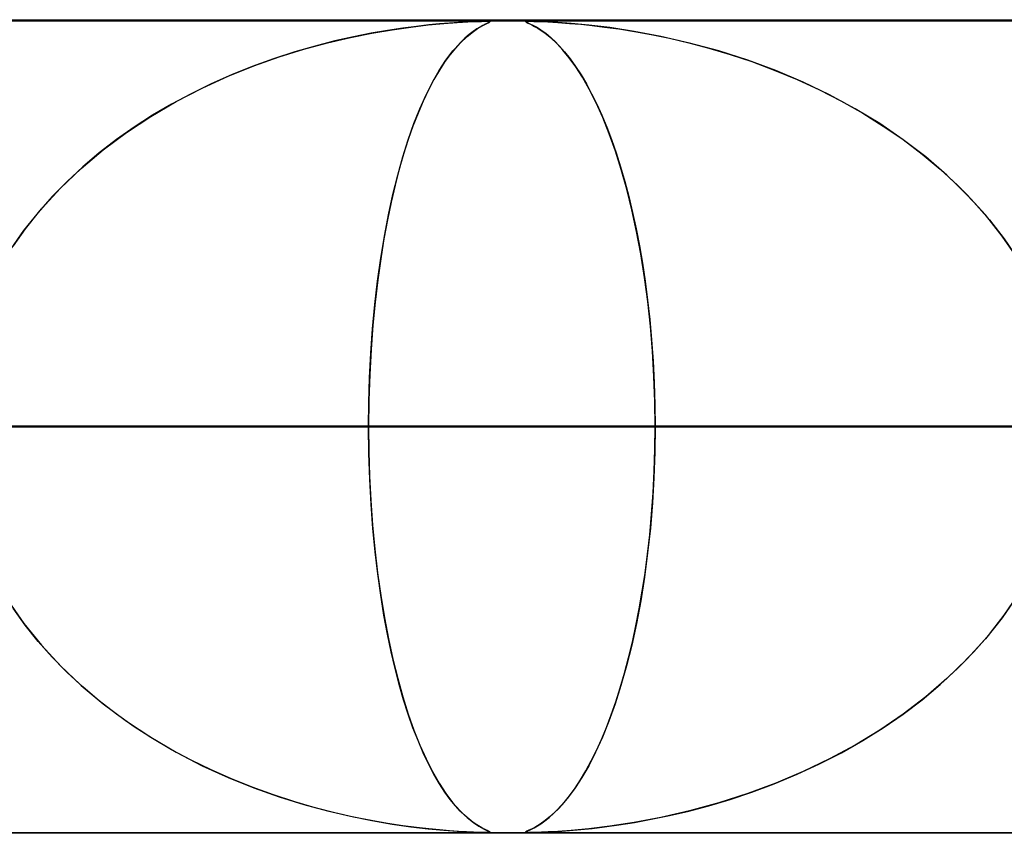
# Model space of a CAD drawing. Header units: millimetres. Extents: x -625 to 625, y -732 to 732.
# Tile 21 of 48: x -70 to -58, y 721 to 732. Entities that reach past the tile are written whole.
import ezdxf

# ---------------------------------------------------------------- set-up
doc = ezdxf.new("R2010")
doc.units = ezdxf.units.MM
doc.layers.add('HIDDEN', color=7, linetype='Continuous')
doc.layers.add('THICK', color=7, linetype='Continuous')

msp = doc.modelspace()

# ---------------------------------------------------------------- linework, layer by layer
at = {"layer": 'HIDDEN'}
for p, q in [((0, 731.49), (-501.5, 731.49)), ((0, 731.49), (-255.284, 731.49)), ((0, 731.49), (-255.284, 731.49)), ((0, 731.48), (-244.666, 731.48)), ((-65.437, 731.435), (-65.245, 731.453)), ((-65.296, 731.448), (-65.429, 731.435)), ((-65.175, 731.458), (-65.296, 731.448)), ((-65.245, 731.453), (-65.08, 731.465)), ((-65.064, 731.466), (-65.175, 731.458)), ((-65.08, 731.465), (-64.95, 731.473)), ((-64.964, 731.472), (-65.064, 731.466)), ((-64.88, 731.476), (-64.964, 731.472)), ((-64.95, 731.473), (-64.852, 731.477)), ((-64.814, 731.478), (-64.88, 731.476)), ((-64.852, 731.477), (-64.781, 731.479)), ((-64.765, 731.48), (-64.814, 731.478)), ((-64.781, 731.479), (-64.729, 731.48)), ((-64.729, 731.48), (-64.765, 731.48)), ((-64.737, 731.443), (-64.765, 731.429)), ((-64.756, 731.433), (-64.714, 731.454)), ((-64.71, 731.455), (-64.737, 731.443)), ((-64.729, 731.48), (-64.697, 731.479)), ((-64.703, 731.48), (-64.729, 731.48)), ((-64.714, 731.454), (-64.688, 731.466)), ((-64.689, 731.466), (-64.71, 731.455)), ((-64.686, 731.478), (-64.703, 731.48)), ((-64.697, 731.479), (-64.68, 731.477)), ((-64.677, 731.473), (-64.689, 731.466)), ((-64.688, 731.466), (-64.678, 731.473)), ((-64.678, 731.476), (-64.686, 731.478)), ((-64.68, 731.477), (-64.677, 731.473)), ((-64.678, 731.473), (-64.678, 731.476)), ((-64.228, 731.478), (-64.237, 731.476)), ((-64.237, 731.476), (-64.236, 731.472)), ((-64.236, 731.477), (-64.222, 731.479)), ((-64.236, 731.472), (-64.236, 731.477)), ((-64.236, 731.472), (-64.226, 731.466)), ((-64.221, 731.464), (-64.236, 731.472)), ((-64.211, 731.48), (-64.228, 731.478)), ((-64.226, 731.466), (-64.21, 731.458)), ((-64.222, 731.479), (-64.192, 731.48)), ((-64.193, 731.451), (-64.221, 731.464)), ((-64.185, 731.48), (-64.211, 731.48)), ((-64.21, 731.458), (-64.188, 731.448)), ((-64.153, 731.432), (-64.193, 731.451)), ((-64.188, 731.448), (-64.161, 731.435)), ((-64.148, 731.48), (-64.185, 731.48)), ((-64.185, 731.48), (-64.136, 731.479)), ((-64.101, 731.478), (-64.148, 731.48)), ((-64.136, 731.479), (-64.066, 731.477)), ((-64.041, 731.476), (-64.101, 731.478)), ((-64.066, 731.477), (-63.967, 731.473)), ((-63.96, 731.473), (-64.041, 731.476)), ((-63.967, 731.473), (-63.84, 731.466)), ((-63.842, 731.466), (-63.96, 731.473)), ((-63.678, 731.454), (-63.842, 731.466)), ((-63.84, 731.466), (-63.699, 731.455)), ((-63.699, 731.455), (-63.558, 731.443)), ((-63.462, 731.433), (-63.678, 731.454)), ((-63.558, 731.443), (-63.421, 731.429)), ((-66.394, 731.281), (-66.129, 731.334)), ((-66.139, 731.333), (-66.355, 731.29)), ((-65.936, 731.368), (-66.139, 731.333)), ((-66.129, 731.334), (-65.88, 731.377)), ((-65.75, 731.396), (-65.936, 731.368)), ((-65.88, 731.377), (-65.649, 731.41)), ((-65.58, 731.418), (-65.75, 731.396)), ((-65.649, 731.41), (-65.437, 731.435)), ((-65.429, 731.435), (-65.58, 731.418)), ((-64.931, 731.318), (-64.985, 731.272)), ((-64.959, 731.294), (-64.881, 731.356)), ((-64.882, 731.356), (-64.931, 731.318)), ((-64.838, 731.386), (-64.882, 731.356)), ((-64.881, 731.356), (-64.813, 731.402)), ((-64.798, 731.41), (-64.838, 731.386)), ((-64.813, 731.402), (-64.756, 731.433)), ((-64.765, 731.429), (-64.798, 731.41)), ((-64.161, 731.435), (-64.128, 731.418)), ((-64.106, 731.406), (-64.153, 731.432)), ((-64.128, 731.418), (-64.089, 731.396)), ((-64.051, 731.372), (-64.106, 731.406)), ((-64.089, 731.396), (-64.045, 731.368)), ((-63.991, 731.329), (-64.051, 731.372)), ((-64.045, 731.368), (-63.996, 731.333)), ((-63.996, 731.333), (-63.942, 731.29)), ((-63.925, 731.274), (-63.991, 731.329)), ((-63.201, 731.402), (-63.462, 731.433)), ((-63.421, 731.429), (-63.266, 731.41)), ((-63.266, 731.41), (-63.092, 731.386)), ((-62.903, 731.356), (-63.201, 731.402)), ((-63.092, 731.386), (-62.9, 731.356)), ((-62.574, 731.294), (-62.903, 731.356)), ((-62.9, 731.356), (-62.692, 731.318)), ((-62.692, 731.318), (-62.469, 731.272)), ((-66.967, 731.136), (-66.674, 731.215)), ((-66.585, 731.238), (-66.827, 731.176)), ((-66.674, 731.215), (-66.394, 731.281)), ((-66.355, 731.29), (-66.585, 731.238)), ((-65.132, 731.115), (-65.044, 731.213)), ((-65.042, 731.216), (-65.102, 731.15)), ((-65.044, 731.213), (-64.959, 731.294)), ((-64.985, 731.272), (-65.042, 731.216)), ((-63.942, 731.29), (-63.885, 731.238)), ((-63.854, 731.207), (-63.925, 731.274)), ((-63.885, 731.238), (-63.823, 731.176)), ((-63.779, 731.127), (-63.854, 731.207)), ((-62.221, 731.213), (-62.574, 731.294)), ((-62.469, 731.272), (-62.232, 731.216)), ((-62.232, 731.216), (-61.984, 731.15)), ((-61.86, 731.115), (-62.221, 731.213)), ((-67.079, 731.103), (-67.341, 731.018)), ((-67.27, 731.042), (-66.967, 731.136)), ((-66.827, 731.176), (-67.079, 731.103)), ((-65.218, 731.001), (-65.132, 731.115)), ((-65.102, 731.15), (-65.165, 731.073)), ((-63.823, 731.176), (-63.758, 731.103)), ((-63.701, 731.032), (-63.779, 731.127)), ((-63.758, 731.103), (-63.691, 731.018)), ((-61.984, 731.15), (-61.724, 731.073)), ((-61.506, 731.001), (-61.86, 731.115)), ((-67.341, 731.018), (-67.601, 730.924)), ((-67.58, 730.932), (-67.27, 731.042)), ((-65.302, 730.873), (-65.218, 731.001)), ((-65.23, 730.984), (-65.298, 730.881)), ((-65.165, 731.073), (-65.23, 730.984)), ((-63.621, 730.921), (-63.701, 731.032)), ((-63.691, 731.018), (-63.623, 730.924)), ((-61.724, 731.073), (-61.456, 730.984)), ((-61.161, 730.873), (-61.506, 731.001)), ((-61.456, 730.984), (-61.18, 730.881)), ((-67.896, 730.804), (-67.58, 730.932)), ((-67.601, 730.924), (-67.857, 730.821)), ((-65.384, 730.731), (-65.302, 730.873)), ((-65.298, 730.881), (-65.366, 730.764)), ((-63.623, 730.924), (-63.556, 730.821)), ((-63.539, 730.792), (-63.621, 730.921)), ((-61.18, 730.881), (-60.899, 730.764)), ((-60.825, 730.731), (-61.161, 730.873)), ((-68.216, 730.658), (-67.896, 730.804)), ((-67.857, 730.821), (-68.108, 730.71)), ((-65.463, 730.575), (-65.384, 730.731)), ((-65.366, 730.764), (-65.433, 730.636)), ((-63.556, 730.821), (-63.49, 730.71)), ((-63.455, 730.645), (-63.539, 730.792)), ((-60.899, 730.764), (-60.622, 730.636)), ((-60.5, 730.575), (-60.825, 730.731)), ((-68.354, 730.589), (-68.593, 730.461)), ((-68.536, 730.492), (-68.216, 730.658)), ((-68.108, 730.71), (-68.354, 730.589)), ((-65.433, 730.636), (-65.499, 730.498)), ((-63.49, 730.71), (-63.426, 730.589)), ((-63.371, 730.479), (-63.455, 730.645)), ((-63.426, 730.589), (-63.362, 730.461)), ((-60.622, 730.636), (-60.352, 730.498)), ((-68.849, 730.309), (-68.536, 730.492)), ((-65.499, 730.498), (-65.562, 730.35)), ((-65.539, 730.405), (-65.463, 730.575)), ((-63.288, 730.295), (-63.371, 730.479)), ((-60.185, 730.405), (-60.5, 730.575)), ((-60.352, 730.498), (-60.091, 730.35)), ((-68.593, 730.461), (-68.826, 730.324)), ((-65.562, 730.35), (-65.624, 730.192)), ((-65.613, 730.221), (-65.539, 730.405)), ((-63.362, 730.461), (-63.3, 730.324)), ((-59.883, 730.221), (-60.185, 730.405)), ((-60.091, 730.35), (-59.838, 730.192)), ((-69.149, 730.111), (-68.849, 730.309)), ((-68.826, 730.324), (-69.052, 730.178)), ((-63.3, 730.324), (-63.24, 730.178)), ((-63.209, 730.097), (-63.288, 730.295)), ((-69.436, 729.898), (-69.149, 730.111)), ((-69.052, 730.178), (-69.271, 730.024)), ((-65.683, 730.023), (-65.613, 730.221)), ((-65.624, 730.192), (-65.683, 730.025)), ((-63.24, 730.178), (-63.182, 730.024)), ((-59.593, 730.023), (-59.883, 730.221)), ((-59.838, 730.192), (-59.594, 730.025)), ((-69.271, 730.024), (-69.483, 729.861)), ((-65.75, 729.812), (-65.683, 730.023)), ((-65.683, 730.025), (-65.739, 729.847)), ((-63.133, 729.884), (-63.209, 730.097)), ((-63.182, 730.024), (-63.125, 729.861)), ((-59.594, 730.025), (-59.36, 729.847)), ((-59.316, 729.812), (-59.593, 730.023)), ((-69.706, 729.671), (-69.436, 729.898)), ((-63.061, 729.657), (-63.133, 729.884)), ((-69.483, 729.861), (-69.685, 729.689)), ((-65.812, 729.587), (-65.75, 729.812)), ((-65.739, 729.847), (-65.793, 729.661)), ((-63.125, 729.861), (-63.071, 729.689)), ((-59.36, 729.847), (-59.137, 729.661)), ((-59.055, 729.587), (-59.316, 729.812)), ((-69.96, 729.429), (-69.706, 729.671)), ((-69.685, 729.689), (-69.879, 729.51)), ((-65.793, 729.661), (-65.844, 729.464)), ((-63.071, 729.689), (-63.019, 729.51)), ((-62.993, 729.416), (-63.061, 729.657)), ((-59.137, 729.661), (-58.925, 729.464)), ((-69.879, 729.51), (-70.061, 729.323)), ((-65.871, 729.349), (-65.812, 729.587)), ((-63.019, 729.51), (-62.969, 729.323)), ((-58.81, 729.349), (-59.055, 729.587)), ((-70.195, 729.174), (-69.96, 729.429)), ((-65.844, 729.464), (-65.892, 729.257)), ((-62.93, 729.162), (-62.993, 729.416)), ((-58.925, 729.464), (-58.723, 729.257)), ((-70.061, 729.323), (-70.234, 729.129)), ((-65.892, 729.257), (-65.938, 729.038)), ((-65.926, 729.099), (-65.871, 729.349)), ((-62.969, 729.323), (-62.923, 729.129)), ((-58.583, 729.099), (-58.81, 729.349)), ((-58.723, 729.257), (-58.532, 729.038)), ((-70.41, 728.907), (-70.195, 729.174)), ((-62.873, 728.895), (-62.93, 729.162)), ((-70.234, 729.129), (-70.395, 728.927)), ((-65.938, 729.038), (-65.981, 728.805)), ((-65.975, 728.838), (-65.926, 729.099)), ((-62.923, 729.129), (-62.879, 728.927)), ((-58.376, 728.838), (-58.583, 729.099)), ((-58.532, 729.038), (-58.352, 728.805)), ((-70.603, 728.628), (-70.41, 728.907)), ((-70.395, 728.927), (-70.544, 728.719)), ((-62.879, 728.927), (-62.839, 728.719)), ((-62.821, 728.618), (-62.873, 728.895)), ((-65.981, 728.805), (-66.021, 728.559)), ((-66.02, 728.566), (-65.975, 728.838)), ((-58.189, 728.566), (-58.376, 728.838)), ((-58.352, 728.805), (-58.185, 728.559)), ((-62.839, 728.719), (-62.802, 728.504)), ((-66.059, 728.285), (-66.02, 728.566)), ((-66.021, 728.559), (-66.057, 728.299)), ((-62.775, 728.33), (-62.821, 728.618)), ((-62.802, 728.504), (-62.768, 728.281)), ((-66.057, 728.299), (-66.089, 728.025)), ((-62.736, 728.033), (-62.775, 728.33)), ((-66.092, 727.995), (-66.059, 728.285)), ((-62.768, 728.281), (-62.738, 728.051)), ((-62.738, 728.051), (-62.711, 727.811)), ((-66.12, 727.698), (-66.092, 727.995)), ((-66.089, 728.025), (-66.116, 727.74)), ((-62.703, 727.729), (-62.736, 728.033)), ((-62.711, 727.811), (-62.688, 727.56)), ((-66.141, 727.397), (-66.12, 727.698)), ((-66.116, 727.74), (-66.138, 727.442)), ((-62.678, 727.421), (-62.703, 727.729)), ((-66.138, 727.442), (-66.155, 727.134)), ((-62.688, 727.56), (-62.67, 727.299)), ((-66.157, 727.095), (-66.141, 727.397)), ((-62.66, 727.111), (-62.678, 727.421)), ((-62.67, 727.299), (-62.656, 727.032)), ((-66.166, 726.792), (-66.157, 727.095)), ((-66.155, 727.134), (-66.165, 726.816)), ((-62.649, 726.801), (-62.66, 727.111)), ((-62.656, 727.032), (-62.648, 726.762)), ((-66.165, 726.816), (-66.169, 726.49)), ((-66.169, 726.49), (-66.166, 726.792)), ((-62.645, 726.49), (-62.649, 726.801)), ((-62.648, 726.762), (-62.645, 726.49)), ((0, 726.49), (-243.161, 726.49)), ((-243.161, 726.49), (0, 726.49)), ((-238.081, 726.49), (0, 726.49)), ((0, 726.49), (-238.081, 726.49)), ((0, 726.49), (-230.269, 726.49)), ((-230.269, 726.49), (0, 726.49)), ((-225.189, 726.49), (0, 726.49)), ((0, 726.49), (-225.189, 726.49)), ((0, 726.49), (-217.377, 726.49)), ((-217.377, 726.49), (0, 726.49)), ((-212.296, 726.49), (0, 726.49)), ((0, 726.49), (-212.296, 726.49)), ((0, 726.49), (-204.484, 726.49)), ((-204.484, 726.49), (0, 726.49)), ((-199.404, 726.49), (0, 726.49)), ((0, 726.49), (-199.404, 726.49)), ((0, 726.49), (-191.592, 726.49)), ((-191.592, 726.49), (0, 726.49)), ((-186.511, 726.49), (0, 726.49)), ((0, 726.49), (-186.511, 726.49)), ((0, 726.49), (-178.699, 726.49)), ((-178.699, 726.49), (0, 726.49)), ((-173.619, 726.49), (0, 726.49)), ((0, 726.49), (-173.619, 726.49)), ((0, 726.49), (-165.807, 726.49)), ((-165.807, 726.49), (0, 726.49)), ((-160.726, 726.49), (0, 726.49)), ((0, 726.49), (-160.726, 726.49)), ((0, 726.49), (-152.913, 726.49)), ((-152.913, 726.49), (0, 726.49)), ((-147.833, 726.49), (0, 726.49)), ((0, 726.49), (-147.833, 726.49)), ((0, 726.49), (-140.02, 726.49)), ((-140.02, 726.49), (0, 726.49)), ((-134.939, 726.49), (0, 726.49)), ((0, 726.49), (-134.939, 726.49)), ((0, 726.49), (-127.127, 726.49)), ((-127.127, 726.49), (0, 726.49)), ((-122.045, 726.49), (0, 726.49)), ((0, 726.49), (-122.045, 726.49)), ((-121.532, 726.49), (-66.169, 726.49)), ((-66.169, 726.49), (-121.532, 726.49)), ((0, 726.49), (-114.232, 726.49)), ((-114.232, 726.49), (0, 726.49)), ((-109.151, 726.49), (0, 726.49)), ((0, 726.49), (-109.151, 726.49)), ((-58.35, 726.49), (-106.172, 726.49)), ((-106.172, 726.49), (-58.35, 726.49)), ((0, 726.49), (-101.338, 726.49)), ((-101.338, 726.49), (0, 726.49)), ((-96.256, 726.49), (0, 726.49)), ((0, 726.49), (-96.256, 726.49)), ((-96.18, 726.49), (-53.263, 726.49)), ((-53.263, 726.49), (-96.18, 726.49)), ((0, 726.49), (-88.442, 726.49)), ((-88.442, 726.49), (0, 726.49)), ((-83.36, 726.49), (0, 726.49)), ((0, 726.49), (-83.36, 726.49)), ((-45.44, 726.49), (-80.81, 726.49)), ((-80.81, 726.49), (-45.44, 726.49)), ((0, 726.49), (-75.545, 726.49)), ((-75.545, 726.49), (0, 726.49)), ((-70.809, 726.49), (-40.348, 726.49)), ((-40.348, 726.49), (-70.809, 726.49)), ((-55.415, 726.49), (-70.809, 726.49)), ((-70.809, 726.49), (-55.415, 726.49)), ((-70.462, 726.49), (0, 726.49)), ((0, 726.49), (-70.462, 726.49)), ((-70.462, 726.49), (-62.645, 726.49)), ((-62.645, 726.49), (-70.462, 726.49)), ((-66.169, 726.49), (-66.166, 726.188)), ((-66.165, 726.164), (-66.169, 726.49)), ((-58.35, 726.49), (-66.169, 726.49)), ((-66.169, 726.49), (-58.35, 726.49)), ((-62.645, 726.49), (-62.649, 726.178)), ((-62.648, 726.217), (-62.645, 726.49)), ((0, 726.49), (-62.645, 726.49)), ((-62.645, 726.49), (0, 726.49)), ((-66.166, 726.188), (-66.157, 725.885)), ((-66.155, 725.846), (-66.165, 726.164)), ((-62.649, 726.178), (-62.66, 725.865)), ((-62.656, 725.946), (-62.648, 726.217)), ((-66.157, 725.885), (-66.141, 725.583)), ((-62.66, 725.865), (-62.678, 725.554)), ((-62.67, 725.678), (-62.656, 725.946)), ((-66.138, 725.538), (-66.155, 725.846)), ((-62.689, 725.416), (-62.67, 725.678)), ((-66.141, 725.583), (-66.12, 725.282)), ((-66.116, 725.241), (-66.138, 725.538)), ((-62.678, 725.554), (-62.704, 725.244)), ((-62.712, 725.164), (-62.689, 725.416)), ((-66.12, 725.282), (-66.092, 724.985)), ((-66.089, 724.955), (-66.116, 725.241)), ((-62.738, 724.923), (-62.712, 725.164)), ((-62.704, 725.244), (-62.737, 724.939)), ((-66.092, 724.985), (-66.059, 724.695)), ((-66.057, 724.681), (-66.089, 724.955)), ((-62.737, 724.939), (-62.776, 724.641)), ((-62.769, 724.692), (-62.738, 724.923)), ((-66.059, 724.695), (-66.02, 724.414)), ((-66.021, 724.421), (-66.057, 724.681)), ((-62.803, 724.469), (-62.769, 724.692)), ((-62.776, 724.641), (-62.822, 724.352)), ((-65.981, 724.175), (-66.021, 724.421)), ((-66.02, 724.414), (-65.975, 724.142)), ((-62.84, 724.253), (-62.803, 724.469)), ((-58.189, 724.414), (-58.376, 724.142)), ((-58.352, 724.175), (-58.185, 724.421)), ((-70.603, 724.352), (-70.41, 724.073)), ((-62.822, 724.352), (-62.875, 724.073)), ((-70.395, 724.052), (-70.544, 724.261)), ((-65.938, 723.942), (-65.981, 724.175)), ((-62.881, 724.044), (-62.84, 724.253)), ((-58.532, 723.942), (-58.352, 724.175)), ((-70.41, 724.073), (-70.195, 723.806)), ((-70.234, 723.851), (-70.395, 724.052)), ((-65.975, 724.142), (-65.926, 723.881)), ((-62.875, 724.073), (-62.933, 723.806)), ((-58.376, 724.142), (-58.583, 723.881)), ((-65.892, 723.723), (-65.938, 723.942)), ((-62.925, 723.842), (-62.881, 724.044)), ((-58.723, 723.723), (-58.532, 723.942)), ((-70.061, 723.657), (-70.234, 723.851)), ((-65.926, 723.881), (-65.871, 723.631)), ((-62.972, 723.647), (-62.925, 723.842)), ((-58.583, 723.881), (-58.81, 723.631)), ((-70.195, 723.806), (-69.96, 723.551)), ((-65.844, 723.516), (-65.892, 723.723)), ((-62.933, 723.806), (-62.997, 723.551)), ((-58.925, 723.516), (-58.723, 723.723)), ((-69.879, 723.47), (-70.061, 723.657)), ((-65.871, 723.631), (-65.812, 723.393)), ((-63.021, 723.46), (-62.972, 723.647)), ((-58.81, 723.631), (-59.055, 723.393)), ((-69.96, 723.551), (-69.706, 723.309)), ((-69.685, 723.291), (-69.879, 723.47)), ((-65.793, 723.319), (-65.844, 723.516)), ((-63.074, 723.281), (-63.021, 723.46)), ((-62.997, 723.551), (-63.065, 723.309)), ((-59.137, 723.319), (-58.925, 723.516)), ((-65.812, 723.393), (-65.75, 723.168)), ((-59.055, 723.393), (-59.316, 723.168)), ((-69.706, 723.309), (-69.436, 723.082)), ((-69.483, 723.119), (-69.685, 723.291)), ((-65.739, 723.133), (-65.793, 723.319)), ((-63.065, 723.309), (-63.138, 723.082)), ((-63.128, 723.109), (-63.074, 723.281)), ((-59.36, 723.133), (-59.137, 723.319)), ((-69.271, 722.956), (-69.483, 723.119)), ((-69.436, 723.082), (-69.149, 722.869)), ((-65.75, 723.168), (-65.683, 722.957)), ((-65.683, 722.955), (-65.739, 723.133)), ((-63.138, 723.082), (-63.214, 722.869)), ((-63.185, 722.946), (-63.128, 723.109)), ((-59.594, 722.955), (-59.36, 723.133)), ((-59.316, 723.168), (-59.593, 722.957)), ((-69.052, 722.802), (-69.271, 722.956)), ((-69.149, 722.869), (-68.849, 722.671)), ((-65.683, 722.957), (-65.613, 722.759)), ((-65.624, 722.788), (-65.683, 722.955)), ((-63.214, 722.869), (-63.294, 722.671)), ((-63.244, 722.792), (-63.185, 722.946)), ((-59.593, 722.957), (-59.883, 722.759)), ((-59.838, 722.788), (-59.594, 722.955)), ((-68.826, 722.656), (-69.052, 722.802)), ((-65.562, 722.63), (-65.624, 722.788)), ((-65.613, 722.759), (-65.539, 722.575)), ((-63.305, 722.646), (-63.244, 722.792)), ((-59.883, 722.759), (-60.185, 722.575)), ((-60.091, 722.63), (-59.838, 722.788)), ((-68.849, 722.671), (-68.536, 722.488)), ((-68.593, 722.519), (-68.826, 722.656)), ((-65.499, 722.482), (-65.562, 722.63)), ((-63.294, 722.671), (-63.377, 722.488)), ((-63.367, 722.509), (-63.305, 722.646)), ((-60.352, 722.482), (-60.091, 722.63)), ((-68.354, 722.391), (-68.593, 722.519)), ((-68.536, 722.488), (-68.216, 722.322)), ((-65.539, 722.575), (-65.463, 722.405)), ((-65.433, 722.344), (-65.499, 722.482)), ((-63.377, 722.488), (-63.462, 722.322)), ((-63.431, 722.38), (-63.367, 722.509)), ((-60.622, 722.344), (-60.352, 722.482)), ((-60.185, 722.575), (-60.5, 722.405)), ((-68.108, 722.27), (-68.354, 722.391)), ((-65.463, 722.405), (-65.384, 722.249)), ((-63.496, 722.26), (-63.431, 722.38)), ((-60.5, 722.405), (-60.825, 722.249)), ((-68.216, 722.322), (-67.896, 722.176)), ((-67.857, 722.159), (-68.108, 722.27)), ((-65.366, 722.216), (-65.433, 722.344)), ((-65.384, 722.249), (-65.302, 722.107)), ((-63.562, 722.149), (-63.496, 722.26)), ((-63.462, 722.322), (-63.546, 722.176)), ((-60.825, 722.249), (-61.161, 722.107)), ((-60.899, 722.216), (-60.622, 722.344)), ((-67.896, 722.176), (-67.58, 722.048)), ((-67.601, 722.056), (-67.857, 722.159)), ((-65.298, 722.099), (-65.366, 722.216)), ((-63.546, 722.176), (-63.629, 722.048)), ((-63.629, 722.047), (-63.562, 722.149)), ((-61.18, 722.099), (-60.899, 722.216)), ((-67.341, 721.962), (-67.601, 722.056)), ((-67.58, 722.048), (-67.27, 721.938)), ((-65.302, 722.107), (-65.218, 721.979)), ((-65.23, 721.996), (-65.298, 722.099)), ((-65.165, 721.907), (-65.23, 721.996)), ((-63.629, 722.048), (-63.709, 721.938)), ((-63.697, 721.953), (-63.629, 722.047)), ((-61.724, 721.907), (-61.456, 721.996)), ((-61.161, 722.107), (-61.506, 721.979)), ((-61.456, 721.996), (-61.18, 722.099)), ((-67.079, 721.877), (-67.341, 721.962)), ((-67.27, 721.938), (-66.967, 721.844)), ((-66.827, 721.804), (-67.079, 721.877)), ((-65.218, 721.979), (-65.132, 721.865)), ((-65.102, 721.83), (-65.165, 721.907)), ((-63.83, 721.797), (-63.765, 721.869)), ((-63.709, 721.938), (-63.787, 721.844)), ((-63.765, 721.869), (-63.697, 721.953)), ((-61.984, 721.83), (-61.724, 721.907)), ((-61.506, 721.979), (-61.86, 721.865)), ((-66.967, 721.844), (-66.674, 721.765)), ((-66.585, 721.742), (-66.827, 721.804)), ((-66.674, 721.765), (-66.394, 721.699)), ((-65.132, 721.865), (-65.044, 721.767)), ((-65.042, 721.764), (-65.102, 721.83)), ((-65.044, 721.767), (-64.959, 721.686)), ((-64.985, 721.708), (-65.042, 721.764)), ((-63.862, 721.765), (-63.932, 721.699)), ((-63.891, 721.736), (-63.83, 721.797)), ((-63.787, 721.844), (-63.862, 721.765)), ((-62.221, 721.767), (-62.574, 721.686)), ((-62.469, 721.708), (-62.232, 721.764)), ((-62.232, 721.764), (-61.984, 721.83)), ((-61.86, 721.865), (-62.221, 721.767)), ((-66.355, 721.69), (-66.585, 721.742)), ((-66.394, 721.699), (-66.129, 721.646)), ((-66.139, 721.647), (-66.355, 721.69)), ((-65.936, 721.612), (-66.139, 721.647)), ((-66.129, 721.646), (-65.88, 721.603)), ((-64.931, 721.662), (-64.985, 721.708)), ((-64.959, 721.686), (-64.881, 721.624)), ((-64.882, 721.624), (-64.931, 721.662)), ((-63.998, 721.646), (-64.058, 721.603)), ((-64.051, 721.608), (-64.002, 721.642)), ((-64.002, 721.642), (-63.949, 721.685)), ((-63.932, 721.699), (-63.998, 721.646)), ((-63.949, 721.685), (-63.891, 721.736)), ((-62.574, 721.686), (-62.903, 721.624)), ((-62.9, 721.624), (-62.692, 721.662)), ((-62.692, 721.662), (-62.469, 721.708)), ((-65.75, 721.584), (-65.936, 721.612)), ((-65.88, 721.603), (-65.649, 721.57)), ((-65.58, 721.562), (-65.75, 721.584)), ((-65.649, 721.57), (-65.437, 721.545)), ((-65.429, 721.544), (-65.58, 721.562)), ((-65.437, 721.545), (-65.245, 721.527)), ((-65.296, 721.532), (-65.429, 721.544)), ((-65.175, 721.522), (-65.296, 721.532)), ((-65.245, 721.527), (-65.08, 721.515)), ((-65.064, 721.514), (-65.175, 721.522)), ((-65.08, 721.515), (-64.95, 721.507)), ((-64.964, 721.508), (-65.064, 721.514)), ((-64.88, 721.504), (-64.964, 721.508)), ((-64.95, 721.507), (-64.852, 721.503)), ((-64.838, 721.594), (-64.882, 721.624)), ((-64.881, 721.624), (-64.813, 721.578)), ((-64.798, 721.57), (-64.838, 721.594)), ((-64.813, 721.578), (-64.756, 721.547)), ((-64.765, 721.551), (-64.798, 721.57)), ((-64.737, 721.537), (-64.765, 721.551)), ((-64.756, 721.547), (-64.714, 721.526)), ((-64.71, 721.525), (-64.737, 721.537)), ((-64.714, 721.526), (-64.688, 721.514)), ((-64.689, 721.514), (-64.71, 721.525)), ((-64.677, 721.507), (-64.689, 721.514)), ((-64.688, 721.514), (-64.678, 721.507)), ((-64.68, 721.503), (-64.677, 721.507)), ((-64.678, 721.507), (-64.678, 721.504)), ((-64.224, 721.515), (-64.237, 721.507)), ((-64.237, 721.507), (-64.235, 721.503)), ((-64.236, 721.507), (-64.228, 721.513)), ((-64.236, 721.503), (-64.236, 721.507)), ((-64.228, 721.513), (-64.213, 721.52)), ((-64.197, 721.527), (-64.224, 721.515)), ((-64.213, 721.52), (-64.191, 721.53)), ((-64.159, 721.545), (-64.197, 721.527)), ((-64.191, 721.53), (-64.165, 721.543)), ((-64.165, 721.543), (-64.133, 721.559)), ((-64.112, 721.57), (-64.159, 721.545)), ((-64.133, 721.559), (-64.094, 721.581)), ((-64.058, 721.603), (-64.112, 721.57)), ((-64.094, 721.581), (-64.051, 721.608)), ((-64.066, 721.503), (-63.967, 721.507)), ((-63.96, 721.507), (-64.041, 721.504)), ((-63.967, 721.507), (-63.84, 721.514)), ((-63.842, 721.514), (-63.96, 721.507)), ((-63.678, 721.526), (-63.842, 721.514)), ((-63.84, 721.514), (-63.699, 721.525)), ((-63.699, 721.525), (-63.558, 721.537)), ((-63.462, 721.547), (-63.678, 721.526)), ((-63.558, 721.537), (-63.421, 721.551)), ((-63.201, 721.578), (-63.462, 721.547)), ((-63.421, 721.551), (-63.266, 721.57)), ((-63.266, 721.57), (-63.092, 721.594)), ((-62.903, 721.624), (-63.201, 721.578)), ((-63.092, 721.594), (-62.9, 721.624)), ((0, 721.49), (-501.5, 721.49)), ((0, 721.49), (-255.284, 721.49)), ((0, 721.49), (-255.284, 721.49)), ((-244.666, 721.5), (0, 721.5)), ((-126.625, 721.5), (-64.729, 721.5)), ((-101.3, 721.5), (-51.838, 721.5)), ((-75.974, 721.5), (-38.946, 721.5)), ((-64.814, 721.502), (-64.88, 721.504)), ((-64.852, 721.503), (-64.781, 721.501)), ((-64.765, 721.5), (-64.814, 721.502)), ((-64.781, 721.501), (-64.729, 721.5)), ((-64.729, 721.5), (-64.765, 721.5)), ((-64.729, 721.5), (-64.697, 721.501)), ((-64.703, 721.5), (-64.729, 721.5)), ((-64.686, 721.502), (-64.703, 721.5)), ((-64.697, 721.501), (-64.68, 721.503)), ((-64.678, 721.504), (-64.686, 721.502)), ((-64.226, 721.501), (-64.236, 721.503)), ((-64.235, 721.503), (-64.218, 721.501)), ((-64.208, 721.5), (-64.226, 721.501)), ((-64.218, 721.501), (-64.185, 721.5)), ((-64.195, 721.5), (-64.197, 721.5)), ((-64.193, 721.5), (-64.195, 721.5)), ((-64.191, 721.5), (-64.193, 721.5)), ((-64.189, 721.5), (-64.191, 721.5)), ((-64.187, 721.5), (-64.189, 721.5)), ((-64.185, 721.5), (-64.187, 721.5)), ((-64.185, 721.5), (-64.136, 721.501)), ((-64.148, 721.5), (-64.185, 721.5)), ((-64.101, 721.502), (-64.148, 721.5)), ((-64.136, 721.501), (-64.066, 721.503)), ((-64.041, 721.504), (-64.101, 721.502))]:
    msp.add_line(p, q, dxfattribs=at)
at = {"layer": 'THICK'}
for p, q in [((-556.5, 731.5), (0, 731.5)), ((0, 726.5), (-556.5, 726.5))]:
    msp.add_line(p, q, dxfattribs=at)

doc.saveas('drawing.dxf')
